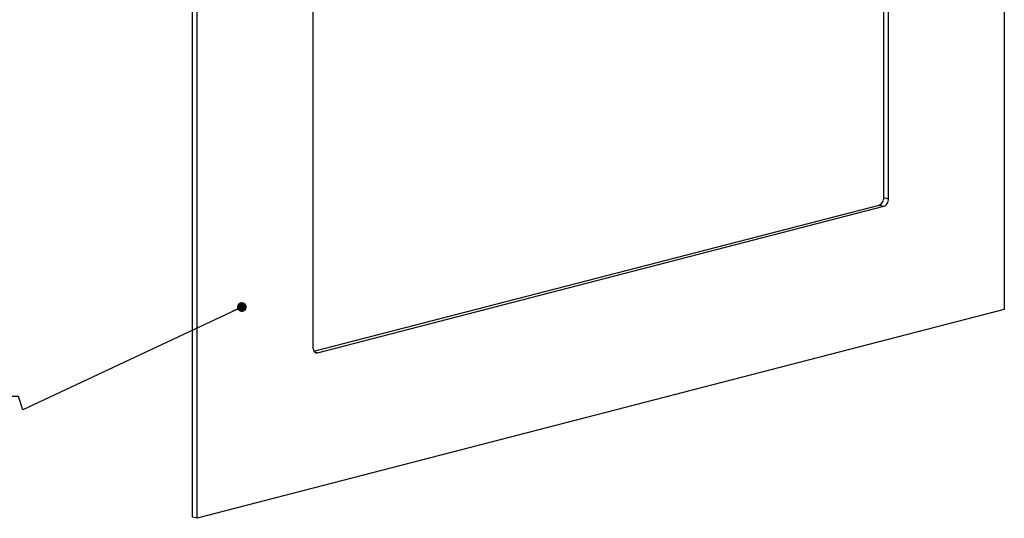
# Model space of a CAD drawing. Header units: millimetres. Extents: x 0 to 3905, y -1166 to 1110.
# Tile 114 of 155: x 2147 to 2449, y 385 to 538. Entities that reach past the tile are written whole.
import ezdxf

# ---------------------------------------------------------------- set-up
doc = ezdxf.new("R2010")
doc.units = ezdxf.units.MM
doc.header["$LTSCALE"] = 65.395
doc.layers.get('0').update_dxf_attribs({"linetype": 'CONTINUOUS'})
doc.layers.add('PRT0001_DXF_CONTINUOUS_LINE', color=7, linetype='CONTINUOUS')
doc.layers.add('PRT0001_DXF_TEXT', color=7, linetype='CONTINUOUS')
doc.styles.get("Standard").update_dxf_attribs({"font": 'ISOCP', "width": 0.8})
doc.dimstyles.get("Standard").update_dxf_attribs({"dimtxt": 3, "dimasz": 3, "dimexe": 2.5, "dimexo": 0.5, "dimtad": 1, "dimdsep": 46, "dimtxsty": 'Standard', "dimblk": '_FILLED', "dimblk1": '_FILLED', "dimblk2": '_FILLED', "dimcen": 0.09, "dimclrt": 3, "dimazin": 2, "dimtol": 1, "dimtp": 0.01, "dimtm": 0.01, "dimtfac": 1, "dimtofl": 0, "dimtmove": 0, "dimatfit": 3, "dimldrblk": '_FILLED', "dimfxl": 1, "dimtolj": 1, "dimarcsym": 0})

# ---------------------------------------------------------------- blocks, each defined once
blk = doc.blocks.new('_FILLED')
at = {"color": 0, "linetype": 'ByBlock'}
blk.add_solid([(0, 0), (-1, 0.17), (-1, -0.17)], dxfattribs=at)

msp = doc.modelspace()

# ---------------------------------------------------------------- linework, layer by layer
at = {"layer": 'PRT0001_DXF_CONTINUOUS_LINE'}
for p, q in [((2448.788, 690.664), (2448.788, 449.183)), ((2411.886, 483.54), (2411.886, 638.67)), ((2413.301, 483.174), (2413.301, 638.304)), ((2199.886, 385.495), (2199.886, 626.976)), ((2201.301, 385.129), (2201.301, 626.61)), ((2236.788, 592.619), (2236.788, 437.489)), ((2411.886, 483.54), (2413.301, 483.174)), ((2237.082, 436.354), (2410.463, 481.228)), ((2238.211, 435.914), (2411.878, 480.862)), ((2410.463, 481.228), (2411.878, 480.862)), ((2448.788, 449.183), (2201.301, 385.129)), ((2237.277, 436.156), (2238.211, 435.914)), ((2201.301, 385.129), (2199.886, 385.495))]:
    msp.add_line(p, q, dxfattribs=at)
for points, knots in [([(2410.463, 481.228), (2410.884, 481.337), (2411.639, 482.073), (2411.886, 483.027), (2411.886, 483.54)], [0, 0, 0, 0, 0.4585736, 1, 1, 1, 1]), ([(2411.878, 480.862), (2412.298, 480.971), (2413.053, 481.707), (2413.301, 482.661), (2413.301, 483.174)], [0, 0, 0, 0, 0.4585736, 1, 1, 1, 1]), ([(2236.788, 437.489), (2236.788, 437.382), (2236.811, 436.989), (2236.936, 436.593), (2237.099, 436.356)], [0, 0, 0, 0, 0.2715043, 1, 1, 1, 1]), ([(2237.099, 436.356), (2237.138, 436.3), (2237.296, 436.102), (2237.526, 435.956), (2237.707, 435.909)], [0, 0, 0, 0, 0.2669083, 1, 1, 1, 1])]:
    msp.add_open_spline(points, degree=3, knots=knots, dxfattribs=at)
msp.add_open_spline([(2237.707, 435.909), (2237.869, 435.867), (2238.048, 435.872), (2238.211, 435.914)], degree=3, dxfattribs=at)

# ---------------------------------------------------------------- leaders
at = {"layer": 'PRT0001_DXF_TEXT', "annotation_type": 0, "has_hookline": 1, "hookline_direction": 1, "text_width": 35.718}
msp.add_leader([(2214.972, 449.937), (2147.862, 418.447), (2146.487, 422.447), (2143.487, 422.447)], dimstyle='Standard', override={"dimtad": 0, "dimldrblk": 'DOT'}, dxfattribs=at)

doc.saveas('drawing.dxf')
